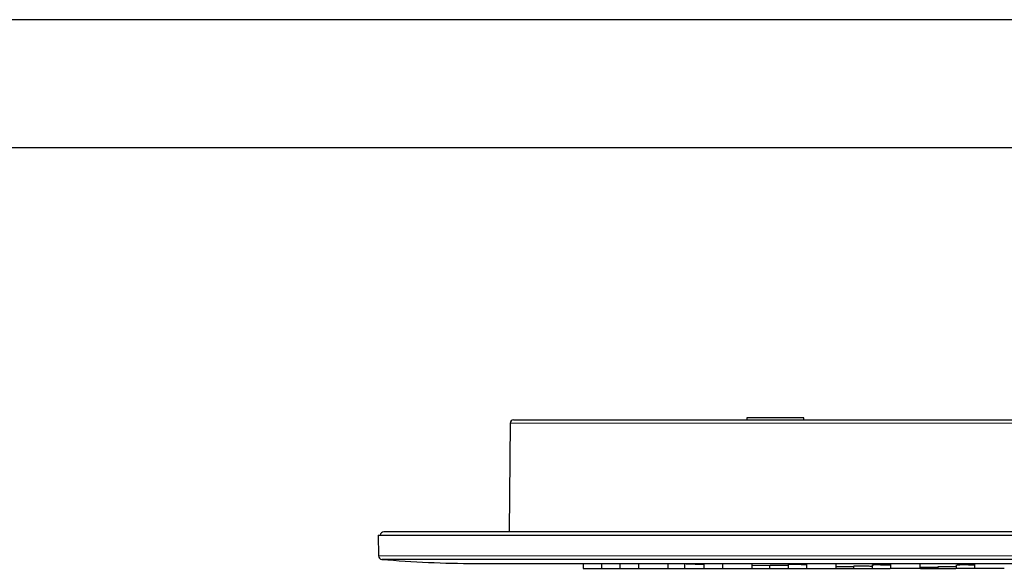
# Model space of a CAD drawing. Header units: millimetres. Extents: x 8 to 2401, y 12 to 2404.
# Tile 31 of 33: x 2018 to 2156, y 2323 to 2400. Entities that reach past the tile are written whole.
import ezdxf

# ---------------------------------------------------------------- set-up
doc = ezdxf.new("R2010")
doc.units = ezdxf.units.MM

msp = doc.modelspace()

# ---------------------------------------------------------------- linework, layer by layer
at = {"color": 7, "linetype": 'Continuous', "lineweight": 30}
for p, q in [((2174.78, 2399.83), (1798.2, 2399.83)), ((1798.2, 2381.83), (2174.78, 2381.83)), ((2120.08, 2343.83), (2120.08, 2343.53)), ((2128.08, 2343.83), (2120.08, 2343.83)), ((2128.08, 2343.53), (2128.08, 2343.83)), ((2086.76, 2343.04), (2086.63, 2327.81)), ((2087.26, 2343.53), (2287.23, 2343.53)), ((2068.19, 2327.31), (2068.25, 2324.38)), ((2068.19, 2327.31), (2281.07, 2327.31)), ((2305.5, 2327.78), (2069, 2327.78)), ((2086.63, 2327.81), (2086.63, 2327.78)), ((2305.76, 2323.89), (2068.73, 2323.89)), ((2081.83, 2323.32), (2292.66, 2323.32)), ((2097.04, 2323.32), (2097.04, 2322.63)), ((2099.63, 2323.32), (2099.63, 2322.63)), ((2102.22, 2323.32), (2102.22, 2322.63)), ((2104.81, 2323.32), (2104.81, 2322.63)), ((2109.01, 2322.63), (2109.01, 2323.32)), ((2109.01, 2323.3), (2111.31, 2323.26)), ((2111.31, 2323.27), (2111.31, 2322.63)), ((2114.04, 2323.32), (2114.04, 2322.63)), ((2116.63, 2323.32), (2116.63, 2322.63)), ((2120.83, 2322.63), (2120.83, 2323.32)), ((2120.83, 2323.09), (2123.28, 2323.05)), ((2123.28, 2323.09), (2123.28, 2322.63)), ((2125.87, 2323.2), (2125.87, 2322.63)), ((2128.45, 2323.32), (2128.45, 2322.63)), ((2132.65, 2322.63), (2132.65, 2323.32)), ((2137.69, 2323.14), (2137.69, 2322.63)), ((2140.27, 2323.32), (2140.27, 2322.63)), ((2144.47, 2322.63), (2144.47, 2323.32)), ((2149.51, 2323.13), (2149.51, 2322.63)), ((2152.1, 2323.32), (2152.1, 2322.63)), ((2135.1, 2322.97), (2135.1, 2322.63)), ((2146.92, 2322.91), (2146.92, 2322.63))]:
    msp.add_line(p, q, dxfattribs=at)
at = {"color": 252, "linetype": 'Continuous', "lineweight": 0}
for p, q in [((2287.73, 2343.04), (2086.76, 2343.04)), ((2086.63, 2327.81), (2266.54, 2327.81)), ((2068.25, 2324.38), (2306.25, 2324.38))]:
    msp.add_line(p, q, dxfattribs=at)
at = {"color": 7, "linetype": 'Continuous', "lineweight": 30}
for centre, radius, start, end in [((2087.26, 2343.03), 0.5, 90, 179.5), ((2069, 2327.28), 0.5, 90, 177.2149), ((2068.75, 2324.39), 0.5, 181, 268.3023), ((2081.83, 2473.32), 150, 264.9895, 270)]:
    msp.add_arc(centre, radius, start, end, dxfattribs=at)
for points, knots in [([(2111.53, 2323.26), (2111.55, 2323.26), (2111.61, 2323.26), (2111.75, 2323.26), (2111.94, 2323.26), (2112.16, 2323.25), (2112.41, 2323.25), (2112.67, 2323.24), (2112.95, 2323.24), (2113.24, 2323.23), (2113.53, 2323.23), (2113.8, 2323.22), (2113.97, 2323.22), (2114.04, 2323.22)], [0, 0, 0, 0, 0.047576, 0.144956, 0.243095, 0.340592, 0.438052, 0.53627, 0.633578, 0.731407, 0.82929, 0.926692, 1, 1, 1, 1]), ([(2114.73, 2323.32), (2114.78, 2323.32), (2114.9, 2323.31), (2115.12, 2323.31), (2115.37, 2323.31), (2115.63, 2323.3), (2115.9, 2323.3), (2116.09, 2323.3), (2116.18, 2323.3)], [0, 0, 0, 0, 0.137173, 0.3086377, 0.4812089, 0.6551476, 0.8270838, 1, 1, 1, 1]), ([(2116.18, 2323.3), (2116.27, 2323.29), (2116.42, 2323.29), (2116.57, 2323.29), (2116.63, 2323.29)], [0, 0, 0, 0, 0.598166, 1, 1, 1, 1]), ([(2123.36, 2323.09), (2123.36, 2323.09), (2123.38, 2323.09), (2123.45, 2323.09), (2123.57, 2323.09), (2123.73, 2323.09), (2123.91, 2323.08), (2124.12, 2323.08), (2124.36, 2323.08), (2124.61, 2323.08), (2124.87, 2323.07), (2125.14, 2323.07), (2125.32, 2323.07), (2125.42, 2323.06)], [0, 0, 0, 0, 0.004156, 0.1033056, 0.2028124, 0.3024965, 0.4018383, 0.5018939, 0.6008882, 0.7004738, 0.8009904, 0.900256, 1, 1, 1, 1]), ([(2125.42, 2323.06), (2125.51, 2323.06), (2125.66, 2323.06), (2125.81, 2323.06), (2125.87, 2323.06)], [0, 0, 0, 0, 0.602834, 1, 1, 1, 1]), ([(2125.94, 2323.2), (2125.94, 2323.2), (2125.96, 2323.2), (2126.04, 2323.2), (2126.16, 2323.2), (2126.32, 2323.2), (2126.5, 2323.2), (2126.71, 2323.2), (2126.94, 2323.2), (2127.19, 2323.2), (2127.46, 2323.2), (2127.73, 2323.19), (2127.91, 2323.19), (2128, 2323.19)], [0, 0, 0, 0, 0.004044, 0.103205, 0.202723, 0.302413, 0.401772, 0.501752, 0.60077, 0.70044, 0.800813, 0.900102, 1, 1, 1, 1]), ([(2128, 2323.19), (2128.09, 2323.19), (2128.25, 2323.18), (2128.39, 2323.18), (2128.45, 2323.18)], [0, 0, 0, 0, 0.600827, 1, 1, 1, 1]), ([(2137.7, 2323.13), (2137.69, 2323.13), (2137.68, 2323.14), (2137.7, 2323.14), (2137.71, 2323.14)], [0, 0, 0, 0, 0.51226, 1, 1, 1, 1]), ([(2137.77, 2323.14), (2137.77, 2323.14), (2137.79, 2323.14), (2137.86, 2323.14), (2137.98, 2323.15), (2138.14, 2323.15), (2138.32, 2323.15), (2138.53, 2323.15), (2138.76, 2323.15), (2139.01, 2323.14), (2139.28, 2323.14), (2139.55, 2323.14), (2139.73, 2323.14), (2139.82, 2323.14)], [0, 0, 0, 0, 0.003686, 0.102889, 0.202439, 0.302167, 0.401561, 0.501553, 0.600616, 0.700335, 0.800668, 0.900004, 1, 1, 1, 1]), ([(2139.82, 2323.14), (2139.92, 2323.14), (2140.07, 2323.13), (2140.22, 2323.13), (2140.27, 2323.13)], [0, 0, 0, 0, 0.601851, 1, 1, 1, 1]), ([(2149.68, 2323.14), (2149.72, 2323.14), (2149.8, 2323.14), (2149.96, 2323.14), (2150.14, 2323.15), (2150.35, 2323.15), (2150.59, 2323.15), (2150.84, 2323.15), (2151.1, 2323.15), (2151.37, 2323.14), (2151.55, 2323.14), (2151.65, 2323.14)], [0, 0, 0, 0, 0.110958, 0.222132, 0.332927, 0.444382, 0.554811, 0.665967, 0.777749, 0.888491, 1, 1, 1, 1]), ([(2151.65, 2323.14), (2151.74, 2323.14), (2151.89, 2323.14), (2152.04, 2323.14), (2152.1, 2323.14)], [0, 0, 0, 0, 0.601352, 1, 1, 1, 1]), ([(2097.05, 2322.63), (2097.05, 2322.63), (2097.05, 2322.63), (2097.08, 2322.63), (2097.1, 2322.63)], [0, 0, 0, 0, 0.418743, 1, 1, 1, 1]), ([(2097.1, 2322.63), (2097.12, 2322.63), (2097.17, 2322.63), (2097.29, 2322.63), (2097.43, 2322.63), (2097.6, 2322.63), (2097.81, 2322.63), (2098.03, 2322.63), (2098.27, 2322.63), (2098.53, 2322.63), (2098.8, 2322.63), (2099.07, 2322.63), (2099.35, 2322.63), (2099.53, 2322.63), (2099.62, 2322.63), (2099.62, 2322.63)], [0, 0, 0, 0, 0.0834673, 0.166173, 0.2495665, 0.3330742, 0.4157722, 0.4991055, 0.5827742, 0.6654654, 0.7486366, 0.8321302, 0.914835, 0.998181, 1, 1, 1, 1]), ([(2099.64, 2322.63), (2099.64, 2322.63), (2099.64, 2322.63), (2099.67, 2322.63), (2099.69, 2322.63)], [0, 0, 0, 0, 0.422894, 1, 1, 1, 1]), ([(2099.69, 2322.63), (2099.71, 2322.63), (2099.76, 2322.63), (2099.87, 2322.63), (2100.02, 2322.63), (2100.19, 2322.63), (2100.4, 2322.63), (2100.62, 2322.63), (2100.86, 2322.63), (2101.12, 2322.63), (2101.39, 2322.63), (2101.66, 2322.63), (2101.94, 2322.63), (2102.12, 2322.63), (2102.21, 2322.63), (2102.21, 2322.63)], [0, 0, 0, 0, 0.083348, 0.166095, 0.2497, 0.333381, 0.416122, 0.499374, 0.58309, 0.665831, 0.749043, 0.832613, 0.915355, 0.998715, 1, 1, 1, 1]), ([(2102.23, 2322.63), (2102.23, 2322.63), (2102.23, 2322.63), (2102.26, 2322.63), (2102.28, 2322.63)], [0, 0, 0, 0, 0.423822, 1, 1, 1, 1]), ([(2102.28, 2322.63), (2102.3, 2322.63), (2102.35, 2322.63), (2102.46, 2322.63), (2102.61, 2322.63), (2102.78, 2322.63), (2102.98, 2322.63), (2103.21, 2322.63), (2103.45, 2322.63), (2103.71, 2322.63), (2103.98, 2322.63), (2104.25, 2322.63), (2104.53, 2322.63), (2104.71, 2322.63), (2104.8, 2322.63), (2104.8, 2322.63)], [0, 0, 0, 0, 0.0833777, 0.1661515, 0.2497804, 0.3334876, 0.4162567, 0.4995411, 0.5832824, 0.6660517, 0.7492947, 0.8328894, 0.9156563, 0.9990415, 1, 1, 1, 1]), ([(2104.81, 2322.63), (2104.81, 2322.63), (2104.81, 2322.63), (2104.85, 2322.63), (2104.87, 2322.63)], [0, 0, 0, 0, 0.423584, 1, 1, 1, 1]), ([(2104.87, 2322.63), (2104.89, 2322.63), (2104.94, 2322.63), (2105.05, 2322.63), (2105.2, 2322.63), (2105.37, 2322.63), (2105.57, 2322.63), (2105.8, 2322.63), (2106.04, 2322.63), (2106.3, 2322.63), (2106.57, 2322.63), (2106.84, 2322.63), (2107.12, 2322.63), (2107.39, 2322.63), (2107.65, 2322.63), (2107.9, 2322.63), (2108.14, 2322.63), (2108.35, 2322.63), (2108.54, 2322.63), (2108.7, 2322.63), (2108.83, 2322.63), (2108.93, 2322.63), (2108.99, 2322.63), (2109.01, 2322.63), (2109.01, 2322.63), (2109.01, 2322.63)], [0, 0, 0, 0, 0.045089, 0.0897612, 0.1347997, 0.1799121, 0.2245833, 0.2695943, 0.3147836, 0.3594502, 0.4043812, 0.4494668, 0.4941356, 0.5391602, 0.5841621, 0.6288217, 0.6739269, 0.7190323, 0.7636945, 0.8086943, 0.8538071, 0.8984731, 0.9434742, 0.98854, 1, 1, 1, 1]), ([(2108.92, 2322.63), (2108.94, 2322.63), (2108.99, 2322.63), (2109.11, 2322.63), (2109.25, 2322.63), (2109.43, 2322.63), (2109.63, 2322.63), (2109.85, 2322.63), (2110.1, 2322.63), (2110.35, 2322.63), (2110.62, 2322.63), (2110.89, 2322.63), (2111.12, 2322.63), (2111.25, 2322.63), (2111.29, 2322.63)], [0, 0, 0, 0, 0.087454, 0.174279, 0.262005, 0.349813, 0.436632, 0.523987, 0.611834, 0.698656, 0.785971, 0.873665, 0.960491, 1, 1, 1, 1]), ([(2111.31, 2322.63), (2111.31, 2322.63), (2111.32, 2322.63), (2111.37, 2322.63), (2111.46, 2322.63), (2111.59, 2322.63), (2111.75, 2322.63), (2111.95, 2322.63), (2112.17, 2322.63), (2112.41, 2322.63), (2112.67, 2322.63), (2112.95, 2322.63), (2113.24, 2322.63), (2113.54, 2322.63), (2113.8, 2322.63), (2113.97, 2322.63), (2114.03, 2322.63)], [0, 0, 0, 0, 0.068892, 0.142613, 0.215502, 0.288834, 0.362463, 0.435351, 0.508773, 0.582292, 0.655176, 0.728697, 0.802153, 0.87503, 0.948603, 1, 1, 1, 1]), ([(2114.05, 2322.63), (2114.05, 2322.63), (2114.05, 2322.63), (2114.08, 2322.63), (2114.1, 2322.63)], [0, 0, 0, 0, 0.424443, 1, 1, 1, 1]), ([(2114.1, 2322.63), (2114.12, 2322.63), (2114.17, 2322.63), (2114.29, 2322.63), (2114.43, 2322.63), (2114.61, 2322.63), (2114.81, 2322.63), (2115.03, 2322.63), (2115.28, 2322.63), (2115.54, 2322.63), (2115.8, 2322.63), (2116.08, 2322.63), (2116.35, 2322.63), (2116.53, 2322.63), (2116.62, 2322.63)], [0, 0, 0, 0, 0.083907, 0.167025, 0.250824, 0.334704, 0.417815, 0.50162, 0.585118, 0.66783, 0.751209, 0.834741, 0.917452, 1, 1, 1, 1]), ([(2116.64, 2322.63), (2116.64, 2322.63), (2116.64, 2322.63), (2116.67, 2322.63), (2116.69, 2322.63)], [0, 0, 0, 0, 0.426307, 1, 1, 1, 1]), ([(2116.69, 2322.63), (2116.71, 2322.63), (2116.76, 2322.63), (2116.88, 2322.63), (2117.02, 2322.63), (2117.2, 2322.63), (2117.4, 2322.63), (2117.62, 2322.63), (2117.87, 2322.63), (2118.13, 2322.63), (2118.39, 2322.63), (2118.67, 2322.63), (2118.94, 2322.63), (2119.21, 2322.63), (2119.48, 2322.63), (2119.73, 2322.63), (2119.96, 2322.63), (2120.17, 2322.63), (2120.36, 2322.63), (2120.52, 2322.63), (2120.65, 2322.63), (2120.75, 2322.63), (2120.81, 2322.63), (2120.83, 2322.63), (2120.83, 2322.63), (2120.83, 2322.63)], [0, 0, 0, 0, 0.0452717, 0.0901216, 0.1353424, 0.1806047, 0.2254521, 0.270674, 0.3157307, 0.3603633, 0.4053553, 0.4504288, 0.4950595, 0.5400267, 0.584991, 0.6296184, 0.6746862, 0.7196529, 0.7642753, 0.8093369, 0.8543792, 0.899004, 0.9439917, 0.9891096, 1, 1, 1, 1]), ([(2120.74, 2322.63), (2120.77, 2322.63), (2120.81, 2322.63), (2120.93, 2322.63), (2121.08, 2322.63), (2121.25, 2322.63), (2121.45, 2322.63), (2121.67, 2322.63), (2121.92, 2322.63), (2122.18, 2322.63), (2122.44, 2322.63), (2122.72, 2322.63), (2122.99, 2322.63), (2123.18, 2322.63), (2123.26, 2322.63), (2123.27, 2322.63)], [0, 0, 0, 0, 0.0833732, 0.1661456, 0.2497761, 0.3334834, 0.4162519, 0.499535, 0.5832826, 0.666055, 0.749298, 0.8329007, 0.915675, 0.9990671, 1, 1, 1, 1]), ([(2123.28, 2322.63), (2123.28, 2322.63), (2123.28, 2322.63), (2123.31, 2322.63), (2123.33, 2322.63)], [0, 0, 0, 0, 0.4238522, 1, 1, 1, 1]), ([(2123.33, 2322.63), (2123.35, 2322.63), (2123.4, 2322.63), (2123.52, 2322.63), (2123.66, 2322.63), (2123.84, 2322.63), (2124.04, 2322.63), (2124.27, 2322.63), (2124.51, 2322.63), (2124.77, 2322.63), (2125.04, 2322.63), (2125.31, 2322.63), (2125.59, 2322.63), (2125.76, 2322.63), (2125.85, 2322.63)], [0, 0, 0, 0, 0.083883, 0.166978, 0.250754, 0.33461, 0.417698, 0.50148, 0.584956, 0.667647, 0.751004, 0.834516, 0.917207, 1, 1, 1, 1]), ([(2125.87, 2322.63), (2125.87, 2322.63), (2125.87, 2322.63), (2125.9, 2322.63), (2125.92, 2322.63)], [0, 0, 0, 0, 0.4234251, 1, 1, 1, 1]), ([(2125.92, 2322.63), (2125.94, 2322.63), (2125.99, 2322.63), (2126.11, 2322.63), (2126.25, 2322.63), (2126.43, 2322.63), (2126.63, 2322.63), (2126.86, 2322.63), (2127.1, 2322.63), (2127.36, 2322.63), (2127.62, 2322.63), (2127.9, 2322.63), (2128.17, 2322.63), (2128.35, 2322.63), (2128.44, 2322.63)], [0, 0, 0, 0, 0.0838807, 0.1669733, 0.2507461, 0.3346019, 0.4176891, 0.5014702, 0.5849465, 0.6676371, 0.7509936, 0.8345056, 0.9171949, 1, 1, 1, 1]), ([(2128.46, 2322.63), (2128.46, 2322.63), (2128.46, 2322.63), (2128.49, 2322.63), (2128.51, 2322.63)], [0, 0, 0, 0, 0.424916, 1, 1, 1, 1]), ([(2128.51, 2322.63), (2128.53, 2322.63), (2128.58, 2322.63), (2128.7, 2322.63), (2128.84, 2322.63), (2129.02, 2322.63), (2129.22, 2322.63), (2129.44, 2322.63), (2129.68, 2322.63), (2129.94, 2322.63), (2130.21, 2322.63), (2130.48, 2322.63), (2130.76, 2322.63), (2131.03, 2322.63), (2131.29, 2322.63), (2131.54, 2322.63), (2131.78, 2322.63), (2131.99, 2322.63), (2132.18, 2322.63), (2132.34, 2322.63), (2132.47, 2322.63), (2132.57, 2322.63), (2132.63, 2322.63), (2132.66, 2322.63), (2132.65, 2322.63), (2132.65, 2322.63)], [0, 0, 0, 0, 0.044982, 0.089637, 0.134754, 0.179918, 0.224575, 0.269509, 0.31469, 0.35935, 0.404268, 0.449372, 0.49403, 0.539022, 0.584004, 0.628658, 0.673762, 0.718762, 0.763409, 0.808489, 0.853571, 0.89822, 0.943217, 0.988366, 1, 1, 1, 1]), ([(2132.56, 2322.63), (2132.59, 2322.63), (2132.64, 2322.63), (2132.75, 2322.63), (2132.9, 2322.63), (2133.07, 2322.63), (2133.27, 2322.63), (2133.5, 2322.63), (2133.74, 2322.63), (2134, 2322.63), (2134.26, 2322.63), (2134.54, 2322.63), (2134.81, 2322.63), (2135, 2322.63), (2135.09, 2322.63), (2135.09, 2322.63)], [0, 0, 0, 0, 0.083361, 0.166117, 0.249726, 0.333414, 0.416167, 0.49944, 0.583168, 0.665926, 0.74916, 0.832747, 0.915507, 0.998885, 1, 1, 1, 1]), ([(2132.65, 2322.91), (2132.66, 2322.91), (2132.7, 2322.91), (2132.81, 2322.91), (2132.96, 2322.91), (2133.15, 2322.91), (2133.36, 2322.91), (2133.59, 2322.9), (2133.84, 2322.9), (2134.1, 2322.9), (2134.38, 2322.89), (2134.56, 2322.89), (2134.65, 2322.89)], [0, 0, 0, 0, 0.035843, 0.14284, 0.250033, 0.356836, 0.464535, 0.570971, 0.677939, 0.786175, 0.892905, 1, 1, 1, 1]), ([(2134.65, 2322.89), (2134.74, 2322.89), (2134.89, 2322.89), (2135.04, 2322.88), (2135.1, 2322.88)], [0, 0, 0, 0, 0.605104, 1, 1, 1, 1]), ([(2135.1, 2322.63), (2135.1, 2322.63), (2135.1, 2322.63), (2135.13, 2322.63), (2135.15, 2322.63)], [0, 0, 0, 0, 0.422433, 1, 1, 1, 1]), ([(2135.15, 2322.63), (2135.18, 2322.63), (2135.22, 2322.63), (2135.34, 2322.63), (2135.49, 2322.63), (2135.66, 2322.63), (2135.86, 2322.63), (2136.09, 2322.63), (2136.33, 2322.63), (2136.59, 2322.63), (2136.86, 2322.63), (2137.13, 2322.63), (2137.41, 2322.63), (2137.59, 2322.63), (2137.68, 2322.63)], [0, 0, 0, 0, 0.083858, 0.166929, 0.25068, 0.334514, 0.417579, 0.501337, 0.584792, 0.667462, 0.750797, 0.834288, 0.916958, 1, 1, 1, 1]), ([(2135.18, 2322.97), (2135.18, 2322.97), (2135.2, 2322.97), (2135.27, 2322.97), (2135.39, 2322.97), (2135.55, 2322.97), (2135.74, 2322.97), (2135.95, 2322.97), (2136.18, 2322.97), (2136.43, 2322.97), (2136.69, 2322.96), (2136.96, 2322.96), (2137.15, 2322.96), (2137.24, 2322.96)], [0, 0, 0, 0, 0.004469, 0.103587, 0.203062, 0.30271, 0.402026, 0.501986, 0.600966, 0.700568, 0.800971, 0.900217, 1, 1, 1, 1]), ([(2137.24, 2322.96), (2137.33, 2322.96), (2137.48, 2322.95), (2137.63, 2322.95), (2137.69, 2322.95)], [0, 0, 0, 0, 0.604363, 1, 1, 1, 1]), ([(2137.69, 2322.63), (2137.69, 2322.63), (2137.69, 2322.63), (2137.72, 2322.63), (2137.74, 2322.63)], [0, 0, 0, 0, 0.422241, 1, 1, 1, 1]), ([(2137.74, 2322.63), (2137.76, 2322.63), (2137.81, 2322.63), (2137.93, 2322.63), (2138.07, 2322.63), (2138.25, 2322.63), (2138.45, 2322.63), (2138.68, 2322.63), (2138.92, 2322.63), (2139.18, 2322.63), (2139.45, 2322.63), (2139.72, 2322.63), (2139.99, 2322.63), (2140.17, 2322.63), (2140.26, 2322.63)], [0, 0, 0, 0, 0.083925, 0.167069, 0.2509, 0.334809, 0.417949, 0.501783, 0.585315, 0.66806, 0.751471, 0.835036, 0.91778, 1, 1, 1, 1]), ([(2142.41, 2322.63), (2142.32, 2322.63), (2142.13, 2322.63), (2141.86, 2322.63), (2141.6, 2322.63), (2141.35, 2322.63), (2141.12, 2322.63), (2140.91, 2322.63), (2140.73, 2322.63), (2140.57, 2322.63), (2140.44, 2322.63), (2140.35, 2322.63), (2140.29, 2322.63), (2140.27, 2322.63), (2140.28, 2322.63), (2140.28, 2322.63)], [0, 0, 0, 0, 0.082522, 0.164519, 0.247432, 0.330218, 0.412218, 0.494871, 0.577685, 0.659689, 0.742316, 0.824986, 0.906987, 0.989751, 1, 1, 1, 1]), ([(2144.47, 2322.63), (2144.47, 2322.63), (2144.47, 2322.63), (2144.42, 2322.63), (2144.33, 2322.63), (2144.22, 2322.63), (2144.07, 2322.63), (2143.89, 2322.63), (2143.68, 2322.63), (2143.46, 2322.63), (2143.21, 2322.63), (2142.95, 2322.63), (2142.68, 2322.63), (2142.5, 2322.63), (2142.41, 2322.63)], [0, 0, 0, 0, 0.0736617, 0.1573857, 0.2418924, 0.3264751, 0.4101971, 0.4945307, 0.5791727, 0.6629494, 0.7473209, 0.8316333, 0.9153729, 1, 1, 1, 1]), ([(2144.47, 2322.8), (2144.48, 2322.8), (2144.52, 2322.8), (2144.63, 2322.8), (2144.78, 2322.8), (2144.97, 2322.79), (2145.18, 2322.79), (2145.41, 2322.79), (2145.66, 2322.79), (2145.93, 2322.79), (2146.2, 2322.78), (2146.38, 2322.78), (2146.47, 2322.78)], [0, 0, 0, 0, 0.036351, 0.143412, 0.250493, 0.357174, 0.4647, 0.571107, 0.678108, 0.786206, 0.892892, 1, 1, 1, 1]), ([(2144.49, 2322.63), (2144.52, 2322.63), (2144.58, 2322.63), (2144.72, 2322.63), (2144.89, 2322.63), (2145.1, 2322.63), (2145.32, 2322.63), (2145.56, 2322.63), (2145.82, 2322.63), (2146.09, 2322.63), (2146.36, 2322.63), (2146.64, 2322.63), (2146.82, 2322.63), (2146.91, 2322.63)], [0, 0, 0, 0, 0.0741821, 0.1672699, 0.2604487, 0.3527736, 0.4458693, 0.5386286, 0.630515, 0.7231416, 0.8159425, 0.9078311, 1, 1, 1, 1]), ([(2146.47, 2322.78), (2146.56, 2322.78), (2146.72, 2322.78), (2146.86, 2322.78), (2146.92, 2322.78)], [0, 0, 0, 0, 0.605809, 1, 1, 1, 1]), ([(2146.93, 2322.9), (2146.93, 2322.91), (2146.91, 2322.91), (2146.93, 2322.91), (2146.94, 2322.91)], [0, 0, 0, 0, 0.513539, 1, 1, 1, 1]), ([(2146.92, 2322.63), (2146.92, 2322.63), (2146.92, 2322.63), (2146.96, 2322.63), (2146.97, 2322.63)], [0, 0, 0, 0, 0.4206841, 1, 1, 1, 1]), ([(2146.97, 2322.63), (2147, 2322.63), (2147.05, 2322.63), (2147.16, 2322.63), (2147.31, 2322.63), (2147.48, 2322.63), (2147.68, 2322.63), (2147.91, 2322.63), (2148.15, 2322.63), (2148.41, 2322.63), (2148.68, 2322.63), (2148.95, 2322.63), (2149.23, 2322.63), (2149.4, 2322.63), (2149.49, 2322.63)], [0, 0, 0, 0, 0.0838932, 0.167005, 0.2508039, 0.3346802, 0.4177878, 0.5015892, 0.5850883, 0.6678015, 0.7511808, 0.834715, 0.9174292, 1, 1, 1, 1]), ([(2147, 2322.91), (2147, 2322.91), (2147.02, 2322.91), (2147.09, 2322.91), (2147.21, 2322.91), (2147.37, 2322.91), (2147.56, 2322.91), (2147.77, 2322.91), (2148, 2322.91), (2148.25, 2322.91), (2148.51, 2322.91), (2148.78, 2322.91), (2148.97, 2322.91), (2149.06, 2322.91)], [0, 0, 0, 0, 0.0040672, 0.1032314, 0.2028623, 0.3025049, 0.401789, 0.5017406, 0.6007778, 0.7004489, 0.8007695, 0.9000742, 1, 1, 1, 1]), ([(2149.06, 2322.91), (2149.15, 2322.9), (2149.3, 2322.9), (2149.45, 2322.9), (2149.51, 2322.9)], [0, 0, 0, 0, 0.604353, 1, 1, 1, 1]), ([(2151.65, 2322.63), (2151.55, 2322.63), (2151.37, 2322.63), (2151.1, 2322.63), (2150.83, 2322.63), (2150.58, 2322.63), (2150.35, 2322.63), (2150.14, 2322.63), (2149.96, 2322.63), (2149.8, 2322.63), (2149.67, 2322.63), (2149.58, 2322.63), (2149.53, 2322.63), (2149.5, 2322.63), (2149.51, 2322.63), (2149.51, 2322.63)], [0, 0, 0, 0, 0.082968, 0.165238, 0.24826, 0.33114, 0.413407, 0.496507, 0.579015, 0.660891, 0.743572, 0.826112, 0.907987, 0.990626, 1, 1, 1, 1]), ([(2152.08, 2322.63), (2152.03, 2322.63), (2151.89, 2322.63), (2151.74, 2322.63), (2151.65, 2322.63)], [0, 0, 0, 0, 0.3762713, 1, 1, 1, 1]), ([(2154.23, 2322.63), (2154.14, 2322.63), (2153.95, 2322.63), (2153.68, 2322.63), (2153.42, 2322.63), (2153.17, 2322.63), (2152.94, 2322.63), (2152.73, 2322.63), (2152.54, 2322.63), (2152.39, 2322.63), (2152.26, 2322.63), (2152.17, 2322.63), (2152.11, 2322.63), (2152.09, 2322.63), (2152.1, 2322.63), (2152.1, 2322.63)], [0, 0, 0, 0, 0.083055, 0.165411, 0.24852, 0.331486, 0.413838, 0.497024, 0.579614, 0.661571, 0.744335, 0.826955, 0.908908, 0.991627, 1, 1, 1, 1]), ([(2156.29, 2322.63), (2156.29, 2322.63), (2156.29, 2322.63), (2156.24, 2322.63), (2156.15, 2322.63), (2156.04, 2322.63), (2155.89, 2322.63), (2155.71, 2322.63), (2155.51, 2322.63), (2155.28, 2322.63), (2155.03, 2322.63), (2154.77, 2322.63), (2154.51, 2322.63), (2154.32, 2322.63), (2154.23, 2322.63)], [0, 0, 0, 0, 0.074176, 0.15785, 0.242285, 0.326845, 0.410522, 0.494785, 0.579372, 0.663105, 0.747443, 0.831909, 0.915606, 1, 1, 1, 1])]:
    msp.add_open_spline(points, degree=3, knots=knots, dxfattribs=at)

doc.saveas('drawing.dxf')
